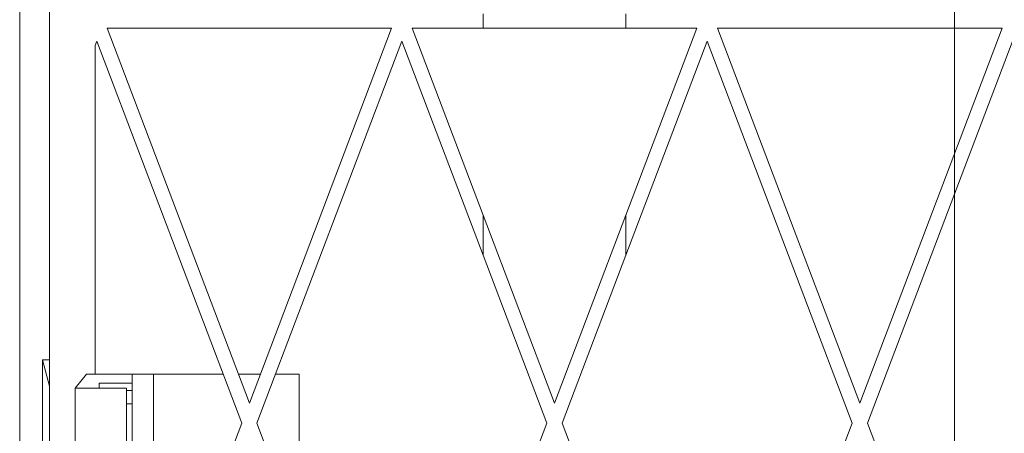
# Model space of a CAD drawing. Header units: millimetres. Extents: x -420 to 420, y -297 to 297.
# Tile 122 of 202: x 88 to 157, y -123 to -94. Entities that reach past the tile are written whole.
import ezdxf

# ---------------------------------------------------------------- set-up
doc = ezdxf.new("R2010")
doc.units = ezdxf.units.MM
doc.header["$MEASUREMENT"] = 0
doc.layers.add('layer 1', color=7, linetype='Continuous')

msp = doc.modelspace()

# ---------------------------------------------------------------- linework, layer by layer
at = {"layer": 'layer 1', "lineweight": 9}
for points in [[(153.5374, -160.0535), (153.5374, -160.0535), (153.5374, 52.7115), (153.5374, 52.7115)], [(88.0361, -163.5536), (88.0361, -163.5536), (88.0361, 33.4501), (88.0361, 33.4501)], [(90.1162, 25.15), (90.1162, 25.15), (90.1162, -162.0536), (90.1162, -162.0536)], [(90.1362, -117.5527), (90.1362, -117.5527), (90.1362, -12.5507), (90.1362, -12.5507)], [(120.5168, -93.2803), (120.5168, -93.2803), (120.5168, -94.2803), (120.5168, -94.2803)], [(130.517, -94.2803), (130.517, -94.2803), (130.517, -93.2803), (130.517, -93.2803)], [(94.1599, -94.2803), (94.1599, -94.2803), (114.099, -94.2803), (114.099, -94.2803)], [(94.1599, -94.2803), (94.1599, -94.2803), (104.1295, -120.5976), (104.1295, -120.5976)], [(104.1295, -120.5976), (104.1295, -120.5976), (114.099, -94.2803), (114.099, -94.2803)], [(115.5473, -94.2803), (115.5473, -94.2803), (120.5168, -94.2803), (120.5168, -94.2803)], [(120.5168, -107.3985), (120.5168, -107.3985), (115.5473, -94.2803), (115.5473, -94.2803)], [(120.5168, -94.2803), (120.5168, -94.2803), (130.517, -94.2803), (130.517, -94.2803)], [(135.4864, -94.2803), (135.4864, -94.2803), (130.517, -107.3985), (130.517, -107.3985)], [(130.517, -94.2803), (130.517, -94.2803), (135.4864, -94.2803), (135.4864, -94.2803)], [(136.9347, -94.2803), (136.9347, -94.2803), (156.8738, -94.2803), (156.8738, -94.2803)], [(146.9043, -120.5976), (146.9043, -120.5976), (136.9347, -94.2803), (136.9347, -94.2803)], [(156.8738, -94.2803), (156.8738, -94.2803), (146.9043, -120.5976), (146.9043, -120.5976)], [(158.0175, -94.0843), (158.0175, -94.0843), (147.4389, -122.009), (147.4389, -122.009)], [(93.3162, -95.5073), (93.3162, -95.5073), (93.4359, -95.1917), (93.4359, -95.1917)], [(93.4359, -95.1917), (93.4359, -95.1917), (103.5948, -122.009), (103.5948, -122.009)], [(104.6641, -122.009), (104.6641, -122.009), (114.8233, -95.1917), (114.8233, -95.1917)], [(120.5168, -110.2214), (120.5168, -110.2214), (114.8233, -95.1917), (114.8233, -95.1917)], [(136.2105, -95.1917), (136.2105, -95.1917), (130.517, -110.2214), (130.517, -110.2214)], [(146.3697, -122.009), (146.3697, -122.009), (136.2105, -95.1917), (136.2105, -95.1917)], [(93.3162, -95.5073), (93.3162, -95.5073), (93.3162, -118.5527), (93.3162, -118.5527)], [(120.5168, -107.3985), (120.5168, -107.3985), (120.5168, -110.2214), (120.5168, -110.2214)], [(125.5169, -120.5976), (125.5169, -120.5976), (120.5168, -107.3985), (120.5168, -107.3985)], [(125.5169, -120.5976), (125.5169, -120.5976), (130.517, -107.3985), (130.517, -107.3985)], [(130.517, -110.2214), (130.517, -110.2214), (130.517, -107.3985), (130.517, -107.3985)], [(124.9822, -122.009), (124.9822, -122.009), (120.5168, -110.2214), (120.5168, -110.2214)], [(130.517, -110.2214), (130.517, -110.2214), (126.0515, -122.009), (126.0515, -122.009)], [(89.6362, -117.5527), (89.6362, -117.5527), (90.1362, -117.5527), (90.1362, -117.5527)], [(89.6362, -117.5527), (89.6362, -117.5527), (89.6362, -134.553), (89.6362, -134.553)], [(90.1162, -119.3956), (90.1162, -119.3956), (89.6362, -117.5527), (89.6362, -117.5527)], [(91.9162, -119.5528), (91.9162, -119.5528), (92.7162, -118.5527), (92.7162, -118.5527)], [(92.7162, -118.5527), (92.7162, -118.5527), (93.3162, -118.5527), (93.3162, -118.5527)], [(102.2854, -118.5527), (102.2854, -118.5527), (93.3162, -118.5527), (93.3162, -118.5527)], [(95.9163, -118.5527), (95.9163, -118.5527), (95.9163, -126.0529), (95.9163, -126.0529)], [(97.4163, -118.5527), (97.4163, -118.5527), (97.4163, -126.0529), (97.4163, -126.0529)], [(104.9041, -118.5527), (104.9041, -118.5527), (103.3548, -118.5527), (103.3548, -118.5527)], [(107.6165, -118.5527), (107.6165, -118.5527), (105.9735, -118.5527), (105.9735, -118.5527)], [(107.6165, -126.0529), (107.6165, -126.0529), (107.6165, -118.5527), (107.6165, -118.5527)], [(95.9163, -119.2028), (95.9163, -119.2028), (93.6163, -119.2028), (93.6163, -119.2028)], [(93.6163, -119.5528), (93.6163, -119.5528), (93.6163, -119.2028), (93.6163, -119.2028)], [(91.9162, -119.5528), (91.9162, -119.5528), (91.9162, -125.2529), (91.9162, -125.2529)], [(91.9162, -119.5528), (91.9162, -119.5528), (95.5163, -119.5528), (95.5163, -119.5528)], [(95.5163, -119.5528), (95.5163, -119.5528), (95.5163, -125.0529), (95.5163, -125.0529)], [(95.5163, -119.7028), (95.5163, -119.7028), (95.9163, -119.7028), (95.9163, -119.7028)], [(95.5163, -120.6528), (95.5163, -120.6528), (95.9163, -120.6528), (95.9163, -120.6528)], [(93.3162, -149.1419), (93.3162, -149.1419), (103.5948, -122.009), (103.5948, -122.009)], [(104.6641, -122.009), (104.6641, -122.009), (114.8233, -148.8263), (114.8233, -148.8263)], [(120.5168, -133.7966), (120.5168, -133.7966), (124.9822, -122.009), (124.9822, -122.009)], [(130.517, -133.7966), (130.517, -133.7966), (126.0515, -122.009), (126.0515, -122.009)], [(146.3697, -122.009), (146.3697, -122.009), (136.2105, -148.8263), (136.2105, -148.8263)], [(158.0175, -149.9337), (158.0175, -149.9337), (147.4389, -122.009), (147.4389, -122.009)]]:
    msp.add_open_spline(points, degree=3, dxfattribs=at)

doc.saveas('drawing.dxf')
